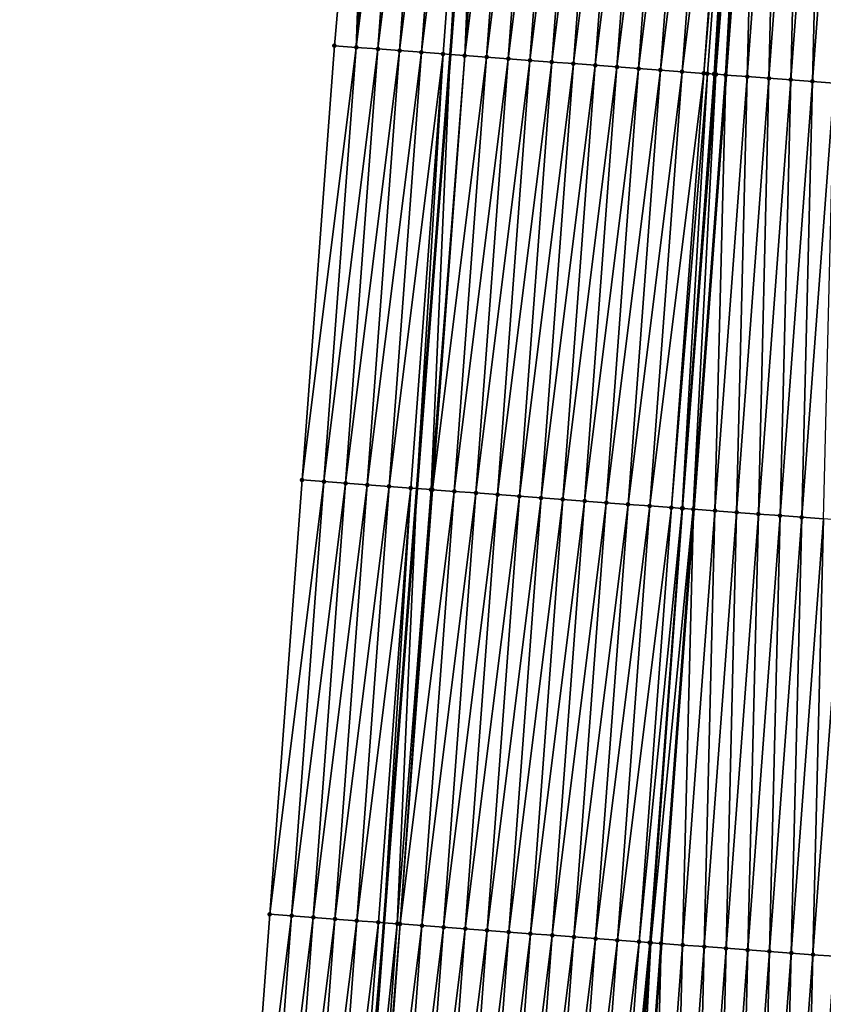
# Model space of a CAD drawing. Header units: feet. Extents: x 2017424 to 2024169, y 808042 to 818730.
# Tile 45 of 256: x 2023485 to 2023522, y 809444 to 809489. Entities that reach past the tile are written whole.
import ezdxf

# ---------------------------------------------------------------- set-up
doc = ezdxf.new("R2010")
doc.units = ezdxf.units.FT
doc.header["$MEASUREMENT"] = 0
for name, color, linetype, lineweight in [('EP_Travel Lane', 172, 'Continuous', 53), ('NB-Road Shots', 141, 'Continuous', 100), ('NB-Road X-Section', 40, 'Continuous', 13), ('STRIPING', 60, 'Continuous', 53)]:
    doc.layers.add(name, color=color, linetype=linetype, lineweight=lineweight)
doc.layers.add('I-77-MM15-17_NB-Surface-BORDER', color=7, linetype='Continuous')
doc.layers.add('I-77-MM15-17_NB-Surface-TIN', color=7, linetype='Continuous')

msp = doc.modelspace()

# ---------------------------------------------------------------- linework, layer by layer
at = {"layer": 'EP_Travel Lane'}
msp.add_polyline3d([(2023509.236496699, 809547.563462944, 270.0970885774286), (2023507.715381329, 809527.6243249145, 269.7518463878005), (2023506.194243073, 809507.684886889, 269.425646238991), (2023504.673066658, 809487.7449486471, 269.1311814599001), (2023503.151907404, 809467.8052353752, 268.8224401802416), (2023501.630750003, 809447.8655463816, 268.5121666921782), (2023500.152935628, 809427.9218634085, 268.1760896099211), (2023498.701249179, 809407.9777475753, 267.8178817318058), (2023497.249540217, 809388.0333224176, 267.4797776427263), (2023495.797789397, 809368.0883222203, 267.1790555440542), (2023494.346022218, 809348.1430972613, 266.8929372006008), (2023492.89421174, 809328.1972774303, 266.6454853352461), (2023491.442442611, 809308.2520256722, 266.3610996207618), (2023489.990689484, 809288.3069937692, 266.062438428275)], dxfattribs=at)
at = {"layer": 'I-77-MM15-17_NB-Surface-BORDER', "color": 3, "linetype": 'Continuous', "lineweight": -3}
msp.add_polyline3d([(2023484.917398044, 809288.6873672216, 265.863454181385), (2023486.682043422, 809308.6090501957, 266.1672509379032), (2023487.821304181, 809328.5776340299, 266.4457465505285), (2023488.69124467, 809348.5665305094, 266.7058925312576), (2023490.463138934, 809368.4877593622, 267.0042023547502), (2023491.946282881, 809388.4308193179, 267.279425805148), (2023493.429371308, 809408.3731327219, 267.6031870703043), (2023494.91241544, 809428.3148505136, 267.9656632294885), (2023496.396110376, 809448.2585613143, 268.2995295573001), (2023497.880539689, 809468.2009410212, 268.6125259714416), (2023499.364954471, 809488.1431255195, 268.9379202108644), (2023501.090238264, 809508.067609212, 269.2488958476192), (2023502.702626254, 809528.000499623, 269.5596571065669), (2023504.935619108, 809547.8863730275, 269.9222758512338)], dxfattribs=at)
at = {"layer": 'I-77-MM15-17_NB-Surface-TIN', "color": 128, "linetype": 'Continuous', "lineweight": -3}
for points in [[(2023499.364954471, 809488.1431255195, 268.9379202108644), (2023500.362156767, 809488.0683735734, 268.9710033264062), (2023501.090238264, 809508.067609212, 269.2488958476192)], [(2023500.362156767, 809488.0683735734, 268.9710033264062), (2023501.846601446, 809508.0109597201, 269.2709122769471), (2023501.090238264, 809508.067609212, 269.2488958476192)], [(2023500.362156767, 809488.0683735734, 268.9710033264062), (2023502.843803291, 809507.9362017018, 269.3043803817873), (2023501.846601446, 809508.0109597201, 269.2709122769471)], [(2023500.362156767, 809488.0683735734, 268.9710033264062), (2023501.35935753, 809487.9936010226, 269.0053938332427), (2023502.843803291, 809507.9362017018, 269.3043803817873)], [(2023501.35935753, 809487.9936010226, 269.0053938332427), (2023503.841008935, 809507.8614947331, 269.3346093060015), (2023502.843803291, 809507.9362017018, 269.3043803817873)], [(2023501.35935753, 809487.9936010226, 269.0053938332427), (2023502.356554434, 809487.9187766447, 269.0430728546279), (2023503.841008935, 809507.8614947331, 269.3346093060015)], [(2023502.356554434, 809487.9187766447, 269.0430728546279), (2023504.838216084, 809507.786807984, 269.3635552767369), (2023503.841008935, 809507.8614947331, 269.3346093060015)], [(2023502.356554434, 809487.9187766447, 269.0430728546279), (2023503.353761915, 809487.8440943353, 269.0717374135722), (2023504.838216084, 809507.786807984, 269.3635552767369)], [(2023503.353761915, 809487.8440943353, 269.0717374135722), (2023505.835400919, 809507.7118214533, 269.4115228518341), (2023504.838216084, 809507.786807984, 269.3635552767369)], [(2023503.353761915, 809487.8440943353, 269.0717374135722), (2023504.350946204, 809487.7691004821, 269.1201699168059), (2023505.835400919, 809507.7118214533, 269.4115228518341)], [(2023504.350946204, 809487.7691004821, 269.1201699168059), (2023504.673066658, 809487.7449486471, 269.1311814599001), (2023505.835400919, 809507.7118214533, 269.4115228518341)], [(2023505.835400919, 809507.7118214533, 269.4115228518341), (2023504.673066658, 809487.7449486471, 269.1311814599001), (2023506.194243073, 809507.684886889, 269.425646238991)], [(2023505.34814732, 809487.6943326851, 269.1542587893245), (2023506.194243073, 809507.684886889, 269.425646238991), (2023504.673066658, 809487.7449486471, 269.1311814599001)], [(2023505.34814732, 809487.6943326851, 269.1542587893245), (2023506.832595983, 809507.6369723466, 269.4507706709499), (2023506.194243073, 809507.684886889, 269.425646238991)], [(2023505.34814732, 809487.6943326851, 269.1542587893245), (2023507.829810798, 809507.56238858, 269.4731822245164), (2023506.832595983, 809507.6369723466, 269.4507706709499)], [(2023505.34814732, 809487.6943326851, 269.1542587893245), (2023506.345363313, 809487.6197647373, 269.1756669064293), (2023507.829810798, 809507.56238858, 269.4731822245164)], [(2023506.345363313, 809487.6197647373, 269.1756669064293), (2023508.827033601, 809507.4879121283, 269.4887844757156), (2023507.829810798, 809507.56238858, 269.4731822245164)], [(2023506.345363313, 809487.6197647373, 269.1756669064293), (2023507.342582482, 809487.5452394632, 269.1943673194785), (2023508.827033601, 809507.4879121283, 269.4887844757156)], [(2023507.342582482, 809487.5452394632, 269.1943673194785), (2023509.824245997, 809507.4132958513, 269.5132588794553), (2023508.827033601, 809507.4879121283, 269.4887844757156)], [(2023507.342582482, 809487.5452394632, 269.1943673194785), (2023508.339800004, 809487.4706920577, 269.2144720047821), (2023509.824245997, 809507.4132958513, 269.5132588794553)], [(2023508.339800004, 809487.4706920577, 269.2144720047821), (2023510.821455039, 809507.3386345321, 269.5405912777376), (2023509.824245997, 809507.4132958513, 269.5132588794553)], [(2023508.339800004, 809487.4706920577, 269.2144720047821), (2023509.337009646, 809487.3960388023, 269.2412930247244), (2023510.821455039, 809507.3386345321, 269.5405912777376)], [(2023509.337009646, 809487.3960388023, 269.2412930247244), (2023511.818665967, 809507.263998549, 269.5663160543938), (2023510.821455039, 809507.3386345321, 269.5405912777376)], [(2023509.337009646, 809487.3960388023, 269.2412930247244), (2023510.334222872, 809487.3214336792, 269.2650599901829), (2023511.818665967, 809507.263998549, 269.5663160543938)], [(2023510.334222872, 809487.3214336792, 269.2650599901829), (2023512.815879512, 809507.1893977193, 269.5898102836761), (2023511.818665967, 809507.263998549, 269.5663160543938)], [(2023510.334222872, 809487.3214336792, 269.2650599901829), (2023511.33143912, 809487.2468691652, 269.2862502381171), (2023512.815879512, 809507.1893977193, 269.5898102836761)], [(2023511.33143912, 809487.2468691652, 269.2862502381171), (2023513.813093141, 809507.1147980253, 269.6132324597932), (2023512.815879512, 809507.1893977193, 269.5898102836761)], [(2023511.33143912, 809487.2468691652, 269.2862502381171), (2023512.328651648, 809487.1722546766, 269.3106114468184), (2023513.813093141, 809507.1147980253, 269.6132324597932)], [(2023512.328651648, 809487.1722546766, 269.3106114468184), (2023514.810304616, 809507.0401693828, 269.6384914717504), (2023513.813093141, 809507.1147980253, 269.6132324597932)], [(2023512.328651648, 809487.1722546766, 269.3106114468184), (2023513.32586702, 809487.0976783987, 269.3325481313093), (2023514.810304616, 809507.0401693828, 269.6384914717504)], [(2023513.32586702, 809487.0976783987, 269.3325481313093), (2023515.80751531, 809506.9655302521, 269.6644159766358), (2023514.810304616, 809507.0401693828, 269.6384914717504)], [(2023513.32586702, 809487.0976783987, 269.3325481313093), (2023514.323080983, 809487.023083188, 269.3556861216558), (2023515.80751531, 809506.9655302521, 269.6644159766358)], [(2023514.323080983, 809487.023083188, 269.3556861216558), (2023516.804724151, 809506.8908662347, 269.691919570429), (2023515.80751531, 809506.9655302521, 269.6644159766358)], [(2023514.323080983, 809487.023083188, 269.3556861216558), (2023515.320293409, 809486.948467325, 269.3801345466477), (2023516.804724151, 809506.8908662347, 269.691919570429)], [(2023515.320293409, 809486.948467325, 269.3801345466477), (2023517.801935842, 809506.8162405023, 269.7169939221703), (2023516.804724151, 809506.8908662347, 269.691919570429)], [(2023515.320293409, 809486.948467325, 269.3801345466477), (2023516.31750699, 809486.8738669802, 269.4035983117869), (2023517.801935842, 809506.8162405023, 269.7169939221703)], [(2023516.31750699, 809486.8738669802, 269.4035983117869), (2023517.978011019, 809506.8030837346, 269.7201774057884), (2023517.801935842, 809506.8162405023, 269.7169939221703)], [(2023516.31750699, 809486.8738669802, 269.4035983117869), (2023516.484175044, 809486.861403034, 269.4072492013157), (2023517.978011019, 809506.8030837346, 269.7201774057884)], [(2023516.484175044, 809486.861403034, 269.4072492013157), (2023516.793221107, 809486.8383488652, 269.410406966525), (2023517.978011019, 809506.8030837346, 269.7201774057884)], [(2023516.793221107, 809486.8383488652, 269.410406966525), (2023518.342333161, 809506.775920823, 269.7229701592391), (2023517.978011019, 809506.8030837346, 269.7201774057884)], [(2023516.793221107, 809486.8383488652, 269.410406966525), (2023516.876704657, 809486.8321377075, 269.4102165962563), (2023518.342333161, 809506.775920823, 269.7229701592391)], [(2023516.876704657, 809486.8321377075, 269.4102165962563), (2023518.408246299, 809506.7710178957, 269.7227570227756), (2023518.342333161, 809506.775920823, 269.7229701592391)], [(2023516.876704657, 809486.8321377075, 269.4102165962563), (2023517.314748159, 809486.7996372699, 269.4035447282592), (2023518.408246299, 809506.7710178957, 269.7227570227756)], [(2023517.314748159, 809486.7996372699, 269.4035447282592), (2023518.799175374, 809506.741988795, 269.7183357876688), (2023518.408246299, 809506.7710178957, 269.7227570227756)], [(2023517.314748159, 809486.7996372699, 269.4035447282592), (2023517.322748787, 809486.7990449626, 269.4033411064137), (2023518.799175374, 809506.741988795, 269.7183357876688)], [(2023518.799175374, 809506.741988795, 269.7183357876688), (2023517.322748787, 809486.7990449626, 269.4033411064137), (2023518.807175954, 809506.7413963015, 269.7181441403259)], [(2023518.312019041, 809486.7258067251, 269.3781634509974), (2023518.807175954, 809506.7413963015, 269.7181441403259), (2023517.322748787, 809486.7990449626, 269.4033411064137)], [(2023518.312019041, 809486.7258067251, 269.3781634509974), (2023519.796444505, 809506.6681347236, 269.6944470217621), (2023518.807175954, 809506.7413963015, 269.7181441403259)], [(2023518.312019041, 809486.7258067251, 269.3781634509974), (2023519.309299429, 809486.652103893, 269.3446785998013), (2023519.796444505, 809506.6681347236, 269.6944470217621)], [(2023519.309299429, 809486.652103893, 269.3446785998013), (2023520.793720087, 809506.5943673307, 269.6650583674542), (2023519.796444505, 809506.6681347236, 269.6944470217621)], [(2023519.309299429, 809486.652103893, 269.3446785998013), (2023520.306568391, 809486.5782475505, 269.3209342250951), (2023520.793720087, 809506.5943673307, 269.6650583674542)], [(2023520.306568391, 809486.5782475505, 269.3209342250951), (2023521.79098851, 809506.5205037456, 269.6417732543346), (2023520.793720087, 809506.5943673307, 269.6650583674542)], [(2023520.306568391, 809486.5782475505, 269.3209342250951), (2023521.303830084, 809486.5042935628, 269.303385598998), (2023521.79098851, 809506.5205037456, 269.6417732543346)], [(2023521.303830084, 809486.5042935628, 269.303385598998), (2023522.788249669, 809506.4465425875, 269.6246793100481), (2023521.79098851, 809506.5205037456, 269.6417732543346)], [(2023521.303830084, 809486.5042935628, 269.303385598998), (2023522.301092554, 809486.4303500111, 269.2851747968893), (2023522.788249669, 809506.4465425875, 269.6246793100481)], [(2023497.880539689, 809468.2009410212, 268.6125259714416), (2023500.362156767, 809488.0683735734, 268.9710033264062), (2023499.364954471, 809488.1431255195, 268.9379202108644)], [(2023497.880539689, 809468.2009410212, 268.6125259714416), (2023498.877739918, 809468.1261613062, 268.6473713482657), (2023500.362156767, 809488.0683735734, 268.9710033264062)], [(2023498.877739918, 809468.1261613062, 268.6473713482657), (2023501.35935753, 809487.9936010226, 269.0053938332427), (2023500.362156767, 809488.0683735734, 268.9710033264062)], [(2023498.877739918, 809468.1261613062, 268.6473713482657), (2023499.874938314, 809468.0513569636, 268.6837793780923), (2023501.35935753, 809487.9936010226, 269.0053938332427)], [(2023499.874938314, 809468.0513569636, 268.6837793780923), (2023502.356554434, 809487.9187766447, 269.0430728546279), (2023501.35935753, 809487.9936010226, 269.0053938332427)], [(2023499.874938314, 809468.0513569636, 268.6837793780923), (2023500.872132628, 809467.97649778, 268.7236671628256), (2023502.356554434, 809487.9187766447, 269.0430728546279)], [(2023500.872132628, 809467.97649778, 268.7236671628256), (2023503.353761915, 809487.8440943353, 269.0717374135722), (2023502.356554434, 809487.9187766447, 269.0430728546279)], [(2023500.872132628, 809467.97649778, 268.7236671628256), (2023501.869334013, 809467.901733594, 268.7575271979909), (2023503.353761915, 809487.8440943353, 269.0717374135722)], [(2023501.869334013, 809467.901733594, 268.7575271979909), (2023504.350946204, 809487.7691004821, 269.1201699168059), (2023503.353761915, 809487.8440943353, 269.0717374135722)], [(2023501.869334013, 809467.901733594, 268.7575271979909), (2023502.866513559, 809467.8266760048, 268.8100041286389), (2023504.350946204, 809487.7691004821, 269.1201699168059)], [(2023502.866513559, 809467.8266760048, 268.8100041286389), (2023503.151907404, 809467.8052353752, 268.8224401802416), (2023504.350946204, 809487.7691004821, 269.1201699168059)], [(2023504.350946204, 809487.7691004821, 269.1201699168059), (2023503.151907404, 809467.8052353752, 268.8224401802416), (2023504.673066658, 809487.7449486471, 269.1311814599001)], [(2023503.799515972, 809467.7565828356, 268.8506597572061), (2023504.673066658, 809487.7449486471, 269.1311814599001), (2023503.151907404, 809467.8052353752, 268.8224401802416)], [(2023503.799515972, 809467.7565828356, 268.8506597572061), (2023505.34814732, 809487.6943326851, 269.1542587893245), (2023504.673066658, 809487.7449486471, 269.1311814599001)], [(2023503.799515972, 809467.7565828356, 268.8506597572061), (2023503.863704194, 809467.7517673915, 268.8530283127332), (2023505.34814732, 809487.6943326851, 269.1542587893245)], [(2023503.863704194, 809467.7517673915, 268.8530283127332), (2023506.345363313, 809487.6197647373, 269.1756669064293), (2023505.34814732, 809487.6943326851, 269.1542587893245)], [(2023503.863704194, 809467.7517673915, 268.8530283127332), (2023504.860926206, 809467.677280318, 268.8693051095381), (2023506.345363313, 809487.6197647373, 269.1756669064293)], [(2023504.860926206, 809467.677280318, 268.8693051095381), (2023507.342582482, 809487.5452394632, 269.1943673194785), (2023506.345363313, 809487.6197647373, 269.1756669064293)], [(2023504.860926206, 809467.677280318, 268.8693051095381), (2023505.858140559, 809467.6026903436, 268.8921111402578), (2023507.342582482, 809487.5452394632, 269.1943673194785)], [(2023505.858140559, 809467.6026903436, 268.8921111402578), (2023508.339800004, 809487.4706920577, 269.2144720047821), (2023507.342582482, 809487.5452394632, 269.1943673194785)], [(2023505.858140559, 809467.6026903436, 268.8921111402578), (2023506.855353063, 809467.5280755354, 268.9164929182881), (2023508.339800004, 809487.4706920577, 269.2144720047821)], [(2023506.855353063, 809467.5280755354, 268.9164929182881), (2023509.337009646, 809487.3960388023, 269.2412930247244), (2023508.339800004, 809487.4706920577, 269.2144720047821)], [(2023506.855353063, 809467.5280755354, 268.9164929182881), (2023507.85256167, 809467.453408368, 268.9441969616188), (2023509.337009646, 809487.3960388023, 269.2412930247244)], [(2023507.85256167, 809467.453408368, 268.9441969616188), (2023510.334222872, 809487.3214336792, 269.2650599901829), (2023509.337009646, 809487.3960388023, 269.2412930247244)], [(2023507.85256167, 809467.453408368, 268.9441969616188), (2023508.849767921, 809467.3787095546, 268.9739090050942), (2023510.334222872, 809487.3214336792, 269.2650599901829)], [(2023508.849767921, 809467.3787095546, 268.9739090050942), (2023511.33143912, 809487.2468691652, 269.2862502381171), (2023510.334222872, 809487.3214336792, 269.2650599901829)], [(2023508.849767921, 809467.3787095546, 268.9739090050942), (2023509.846985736, 809467.3041660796, 268.993764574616), (2023511.33143912, 809487.2468691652, 269.2862502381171)], [(2023509.846985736, 809467.3041660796, 268.993764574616), (2023512.328651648, 809487.1722546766, 269.3106114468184), (2023511.33143912, 809487.2468691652, 269.2862502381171)], [(2023509.846985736, 809467.3041660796, 268.993764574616), (2023510.844205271, 809467.2296457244, 269.0121531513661), (2023512.328651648, 809487.1722546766, 269.3106114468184)], [(2023510.844205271, 809467.2296457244, 269.0121531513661), (2023513.32586702, 809487.0976783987, 269.3325481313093), (2023512.328651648, 809487.1722546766, 269.3106114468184)], [(2023510.844205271, 809467.2296457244, 269.0121531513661), (2023511.841426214, 809467.155144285, 269.0293414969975), (2023513.32586702, 809487.0976783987, 269.3325481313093)], [(2023511.841426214, 809467.155144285, 269.0293414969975), (2023514.323080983, 809487.023083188, 269.3556861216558), (2023513.32586702, 809487.0976783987, 269.3325481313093)], [(2023511.841426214, 809467.155144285, 269.0293414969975), (2023512.838638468, 809467.0805261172, 269.0539364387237), (2023514.323080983, 809487.023083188, 269.3556861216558)], [(2023512.838638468, 809467.0805261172, 269.0539364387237), (2023515.320293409, 809486.948467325, 269.3801345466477), (2023514.323080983, 809487.023083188, 269.3556861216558)], [(2023512.838638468, 809467.0805261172, 269.0539364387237), (2023513.835846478, 809467.0058509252, 269.0821496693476), (2023515.320293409, 809486.948467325, 269.3801345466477)], [(2023513.835846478, 809467.0058509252, 269.0821496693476), (2023516.31750699, 809486.8738669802, 269.4035983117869), (2023515.320293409, 809486.948467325, 269.3801345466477)], [(2023513.835846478, 809467.0058509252, 269.0821496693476), (2023514.833064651, 809466.9313122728, 269.1016992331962), (2023516.31750699, 809486.8738669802, 269.4035983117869)], [(2023514.833064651, 809466.9313122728, 269.1016992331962), (2023516.484175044, 809486.861403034, 269.4072492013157), (2023516.31750699, 809486.8738669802, 269.4035983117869)], [(2023514.833064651, 809466.9313122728, 269.1016992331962), (2023515.319338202, 809466.8949466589, 269.1123886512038), (2023516.484175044, 809486.861403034, 269.4072492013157)], [(2023515.319338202, 809466.8949466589, 269.1123886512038), (2023516.793221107, 809486.8383488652, 269.410406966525), (2023516.484175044, 809486.861403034, 269.4072492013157)], [(2023515.319338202, 809466.8949466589, 269.1123886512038), (2023515.3415625, 809466.8932932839, 269.1123311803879), (2023516.793221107, 809486.8383488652, 269.410406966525)], [(2023515.3415625, 809466.8932932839, 269.1123311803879), (2023516.876704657, 809486.8321377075, 269.4102165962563), (2023516.793221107, 809486.8383488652, 269.410406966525)], [(2023515.3415625, 809466.8932932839, 269.1123311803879), (2023515.830302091, 809466.8570324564, 269.1048252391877), (2023516.876704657, 809486.8321377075, 269.4102165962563)], [(2023515.830302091, 809466.8570324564, 269.1048252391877), (2023517.314748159, 809486.7996372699, 269.4035447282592), (2023516.876704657, 809486.8321377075, 269.4102165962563)], [(2023515.830302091, 809466.8570324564, 269.1048252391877), (2023515.838302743, 809466.8564400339, 269.1046287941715), (2023517.314748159, 809486.7996372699, 269.4035447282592)], [(2023517.314748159, 809486.7996372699, 269.4035447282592), (2023515.838302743, 809466.8564400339, 269.1046287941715), (2023517.322748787, 809486.7990449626, 269.4033411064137)], [(2023516.827571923, 809466.7831878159, 269.0803386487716), (2023517.322748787, 809486.7990449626, 269.4033411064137), (2023515.838302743, 809466.8564400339, 269.1046287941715)], [(2023516.827571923, 809466.7831878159, 269.0803386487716), (2023518.312019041, 809486.7258067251, 269.3781634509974), (2023517.322748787, 809486.7990449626, 269.4033411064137)], [(2023516.827571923, 809466.7831878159, 269.0803386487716), (2023517.8248512, 809466.7094700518, 269.0478015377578), (2023518.312019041, 809486.7258067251, 269.3781634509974)], [(2023517.8248512, 809466.7094700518, 269.0478015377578), (2023519.309299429, 809486.652103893, 269.3446785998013), (2023518.312019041, 809486.7258067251, 269.3781634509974)], [(2023517.8248512, 809466.7094700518, 269.0478015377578), (2023518.822117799, 809466.6355819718, 269.0260712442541), (2023519.309299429, 809486.652103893, 269.3446785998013)], [(2023518.822117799, 809466.6355819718, 269.0260712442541), (2023520.306568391, 809486.5782475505, 269.3209342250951), (2023519.309299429, 809486.652103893, 269.3446785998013)], [(2023518.822117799, 809466.6355819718, 269.0260712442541), (2023519.819378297, 809466.5616119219, 269.0095420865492), (2023520.306568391, 809486.5782475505, 269.3209342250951)], [(2023519.819378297, 809466.5616119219, 269.0095420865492), (2023521.303830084, 809486.5042935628, 269.303385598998), (2023520.306568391, 809486.5782475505, 269.3209342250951)], [(2023519.819378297, 809466.5616119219, 269.0095420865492), (2023520.816635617, 809466.4875991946, 268.9957208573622), (2023521.303830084, 809486.5042935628, 269.303385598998)], [(2023520.816635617, 809466.4875991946, 268.9957208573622), (2023522.301092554, 809486.4303500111, 269.2851747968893), (2023521.303830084, 809486.5042935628, 269.303385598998)], [(2023520.816635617, 809466.4875991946, 268.9957208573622), (2023521.813898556, 809466.4136619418, 268.9771106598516), (2023522.301092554, 809486.4303500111, 269.2851747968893)], [(2023496.396110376, 809448.2585613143, 268.2995295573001), (2023498.877739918, 809468.1261613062, 268.6473713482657), (2023497.880539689, 809468.2009410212, 268.6125259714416)], [(2023496.396110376, 809448.2585613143, 268.2995295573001), (2023497.393313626, 809448.1838221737, 268.3318001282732), (2023498.877739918, 809468.1261613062, 268.6473713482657)], [(2023497.393313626, 809448.1838221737, 268.3318001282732), (2023499.874938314, 809468.0513569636, 268.6837793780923), (2023498.877739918, 809468.1261613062, 268.6473713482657)], [(2023497.393313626, 809448.1838221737, 268.3318001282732), (2023498.390509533, 809448.1089844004, 268.37032910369), (2023499.874938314, 809468.0513569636, 268.6837793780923)], [(2023498.390509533, 809448.1089844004, 268.37032910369), (2023500.872132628, 809467.97649778, 268.7236671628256), (2023499.874938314, 809468.0513569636, 268.6837793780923)], [(2023498.390509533, 809448.1089844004, 268.37032910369), (2023499.387700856, 809448.0340850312, 268.4127664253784), (2023500.872132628, 809467.97649778, 268.7236671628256)], [(2023499.387700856, 809448.0340850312, 268.4127664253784), (2023501.869334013, 809467.901733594, 268.7575271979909), (2023500.872132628, 809467.97649778, 268.7236671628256)], [(2023499.387700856, 809448.0340850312, 268.4127664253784), (2023500.384908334, 809447.9594027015, 268.4414322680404), (2023501.869334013, 809467.901733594, 268.7575271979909)], [(2023500.384908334, 809447.9594027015, 268.4414322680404), (2023502.866513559, 809467.8266760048, 268.8100041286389), (2023501.869334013, 809467.901733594, 268.7575271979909)], [(2023500.384908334, 809447.9594027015, 268.4414322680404), (2023501.382079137, 809447.8842276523, 268.5013619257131), (2023502.866513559, 809467.8266760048, 268.8100041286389)], [(2023501.382079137, 809447.8842276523, 268.5013619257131), (2023501.630750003, 809447.8655463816, 268.5121666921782), (2023502.866513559, 809467.8266760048, 268.8100041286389)], [(2023502.866513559, 809467.8266760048, 268.8100041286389), (2023501.630750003, 809447.8655463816, 268.5121666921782), (2023503.151907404, 809467.8052353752, 268.8224401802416)], [(2023502.249705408, 809447.8190476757, 268.5390603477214), (2023503.151907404, 809467.8052353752, 268.8224401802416), (2023501.630750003, 809447.8655463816, 268.5121666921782)], [(2023502.249705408, 809447.8190476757, 268.5390603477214), (2023503.799515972, 809467.7565828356, 268.8506597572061), (2023503.151907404, 809467.8052353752, 268.8224401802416)], [(2023502.249705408, 809447.8190476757, 268.5390603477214), (2023502.379270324, 809447.8093264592, 268.5439149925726), (2023503.799515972, 809467.7565828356, 268.8506597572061)], [(2023502.379270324, 809447.8093264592, 268.5439149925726), (2023503.863704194, 809467.7517673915, 268.8530283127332), (2023503.799515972, 809467.7565828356, 268.8506597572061)], [(2023502.379270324, 809447.8093264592, 268.5439149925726), (2023504.860926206, 809467.677280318, 268.8693051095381), (2023503.863704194, 809467.7517673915, 268.8530283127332)], [(2023502.379270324, 809447.8093264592, 268.5439149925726), (2023503.376483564, 809447.7347215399, 268.5676689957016), (2023504.860926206, 809467.677280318, 268.8693051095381)], [(2023503.376483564, 809447.7347215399, 268.5676689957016), (2023505.858140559, 809467.6026903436, 268.8921111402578), (2023504.860926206, 809467.677280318, 268.8693051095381)], [(2023503.376483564, 809447.7347215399, 268.5676689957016), (2023504.373700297, 809447.6601635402, 268.5884458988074), (2023505.858140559, 809467.6026903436, 268.8921111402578)], [(2023504.373700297, 809447.6601635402, 268.5884458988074), (2023506.855353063, 809467.5280755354, 268.9164929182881), (2023505.858140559, 809467.6026903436, 268.8921111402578)], [(2023504.373700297, 809447.6601635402, 268.5884458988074), (2023505.370912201, 809447.5855406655, 268.6133391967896), (2023506.855353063, 809467.5280755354, 268.9164929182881)], [(2023505.370912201, 809447.5855406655, 268.6133391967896), (2023507.85256167, 809467.453408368, 268.9441969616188), (2023506.855353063, 809467.5280755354, 268.9164929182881)], [(2023505.370912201, 809447.5855406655, 268.6133391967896), (2023506.36811788, 809447.5108341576, 268.6435391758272), (2023507.85256167, 809467.453408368, 268.9441969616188)], [(2023506.36811788, 809447.5108341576, 268.6435391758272), (2023508.849767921, 809467.3787095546, 268.9739090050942), (2023507.85256167, 809467.453408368, 268.9441969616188)], [(2023506.36811788, 809447.5108341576, 268.6435391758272), (2023507.365327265, 809447.4361774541, 268.6705789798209), (2023508.849767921, 809467.3787095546, 268.9739090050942)], [(2023507.365327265, 809447.4361774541, 268.6705789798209), (2023509.846985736, 809467.3041660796, 268.993764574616), (2023508.849767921, 809467.3787095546, 268.9739090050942)], [(2023507.365327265, 809447.4361774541, 268.6705789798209), (2023508.362544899, 809447.3616315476, 268.6905885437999), (2023509.846985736, 809467.3041660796, 268.993764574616)], [(2023508.362544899, 809447.3616315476, 268.6905885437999), (2023510.844205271, 809467.2296457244, 269.0121531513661), (2023509.846985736, 809467.3041660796, 268.993764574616)], [(2023508.362544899, 809447.3616315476, 268.6905885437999), (2023509.359763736, 809447.2871018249, 268.7095712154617), (2023510.844205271, 809467.2296457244, 269.0121531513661)], [(2023509.359763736, 809447.2871018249, 268.7095712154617), (2023511.841426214, 809467.155144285, 269.0293414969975), (2023510.844205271, 809467.2296457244, 269.0121531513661)], [(2023509.359763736, 809447.2871018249, 268.7095712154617), (2023510.356981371, 809447.2125559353, 268.7295796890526), (2023511.841426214, 809467.155144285, 269.0293414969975)], [(2023510.356981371, 809447.2125559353, 268.7295796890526), (2023512.838638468, 809467.0805261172, 269.0539364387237), (2023511.841426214, 809467.155144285, 269.0293414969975)], [(2023510.356981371, 809447.2125559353, 268.7295796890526), (2023511.354196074, 809447.1379706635, 268.7520870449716), (2023512.838638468, 809467.0805261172, 269.0539364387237)], [(2023511.354196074, 809447.1379706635, 268.7520870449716), (2023513.835846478, 809467.0058509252, 269.0821496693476), (2023512.838638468, 809467.0805261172, 269.0539364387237)], [(2023511.354196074, 809447.1379706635, 268.7520870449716), (2023512.35140712, 809447.0633362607, 268.7777118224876), (2023513.835846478, 809467.0058509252, 269.0821496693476)], [(2023512.35140712, 809447.0633362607, 268.7777118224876), (2023514.833064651, 809466.9313122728, 269.1016992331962), (2023513.835846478, 809467.0058509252, 269.0821496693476)], [(2023512.35140712, 809447.0633362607, 268.7777118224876), (2023513.348624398, 809446.9887855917, 268.7980235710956), (2023514.833064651, 809466.9313122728, 269.1016992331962)], [(2023513.348624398, 809446.9887855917, 268.7980235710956), (2023515.319338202, 809466.8949466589, 269.1123886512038), (2023514.833064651, 809466.9313122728, 269.1016992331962)], [(2023513.348624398, 809446.9887855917, 268.7980235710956), (2023513.838097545, 809446.9522764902, 268.8027385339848), (2023515.319338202, 809466.8949466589, 269.1123886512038)], [(2023513.838097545, 809446.9522764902, 268.8027385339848), (2023515.3415625, 809466.8932932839, 269.1123311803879), (2023515.319338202, 809466.8949466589, 269.1123886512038)], [(2023513.838097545, 809446.9522764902, 268.8027385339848), (2023513.88036165, 809446.9491315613, 268.8026729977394), (2023515.3415625, 809466.8932932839, 269.1123311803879)], [(2023513.88036165, 809446.9491315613, 268.8026729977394), (2023515.830302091, 809466.8570324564, 269.1048252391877), (2023515.3415625, 809466.8932932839, 269.1123311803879)], [(2023513.88036165, 809446.9491315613, 268.8026729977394), (2023514.345865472, 809446.9145545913, 268.7980518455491), (2023515.830302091, 809466.8570324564, 269.1048252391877)], [(2023514.345865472, 809446.9145545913, 268.7980518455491), (2023514.353866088, 809446.9139612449, 268.7979138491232), (2023515.830302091, 809466.8570324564, 269.1048252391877)], [(2023515.830302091, 809466.8570324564, 269.1048252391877), (2023514.353866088, 809446.9139612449, 268.7979138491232), (2023515.838302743, 809466.8564400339, 269.1046287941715)], [(2023515.343126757, 809446.8405951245, 268.7808508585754), (2023515.838302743, 809466.8564400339, 269.1046287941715), (2023514.353866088, 809446.9139612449, 268.7979138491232)], [(2023515.343126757, 809446.8405951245, 268.7808508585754), (2023516.827571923, 809466.7831878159, 269.0803386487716), (2023515.838302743, 809466.8564400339, 269.1046287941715)], [(2023515.343126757, 809446.8405951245, 268.7808508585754), (2023516.340405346, 809446.7668681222, 268.7488996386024), (2023516.827571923, 809466.7831878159, 269.0803386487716)], [(2023516.340405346, 809446.7668681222, 268.7488996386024), (2023517.8248512, 809466.7094700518, 269.0478015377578), (2023516.827571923, 809466.7831878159, 269.0803386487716)], [(2023516.340405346, 809446.7668681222, 268.7488996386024), (2023517.337671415, 809446.6929729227, 268.7276207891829), (2023517.8248512, 809466.7094700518, 269.0478015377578)], [(2023517.337671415, 809446.6929729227, 268.7276207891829), (2023518.822117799, 809466.6355819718, 269.0260712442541), (2023517.8248512, 809466.7094700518, 269.0478015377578)], [(2023517.337671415, 809446.6929729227, 268.7276207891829), (2023518.334931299, 809446.6189946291, 268.7116144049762), (2023518.822117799, 809466.6355819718, 269.0260712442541)], [(2023518.334931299, 809446.6189946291, 268.7116144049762), (2023519.819378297, 809466.5616119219, 269.0095420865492), (2023518.822117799, 809466.6355819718, 269.0260712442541)], [(2023518.334931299, 809446.6189946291, 268.7116144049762), (2023519.332190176, 809446.5450028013, 268.6964667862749), (2023519.819378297, 809466.5616119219, 269.0095420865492)], [(2023519.332190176, 809446.5450028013, 268.6964667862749), (2023520.816635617, 809466.4875991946, 268.9957208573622), (2023519.819378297, 809466.5616119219, 269.0095420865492)], [(2023519.332190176, 809446.5450028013, 268.6964667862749), (2023520.329453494, 809446.4710706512, 268.6775325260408), (2023520.816635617, 809466.4875991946, 268.9957208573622)], [(2023520.329453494, 809446.4710706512, 268.6775325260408), (2023521.813898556, 809466.4136619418, 268.9771106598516), (2023520.816635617, 809466.4875991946, 268.9957208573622)], [(2023520.329453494, 809446.4710706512, 268.6775325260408), (2023521.326726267, 809446.3972655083, 268.6505394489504), (2023521.813898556, 809466.4136619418, 268.9771106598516)], [(2023521.326726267, 809446.3972655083, 268.6505394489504), (2023522.811172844, 809466.3398771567, 268.9488261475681), (2023521.813898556, 809466.4136619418, 268.9771106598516)], [(2023521.326726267, 809446.3972655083, 268.6505394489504), (2023522.324002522, 809446.3235071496, 268.6205778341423), (2023522.811172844, 809466.3398771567, 268.9488261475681)], [(2023494.91241544, 809428.3148505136, 267.9656632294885), (2023497.393313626, 809448.1838221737, 268.3318001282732), (2023496.396110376, 809448.2585613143, 268.2995295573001)], [(2023494.91241544, 809428.3148505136, 267.9656632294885), (2023495.909625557, 809428.240203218, 267.9970696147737), (2023497.393313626, 809448.1838221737, 268.3318001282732)], [(2023495.909625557, 809428.240203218, 267.9970696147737), (2023498.390509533, 809448.1089844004, 268.37032910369), (2023497.393313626, 809448.1838221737, 268.3318001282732)], [(2023495.909625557, 809428.240203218, 267.9970696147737), (2023496.906829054, 809428.1654669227, 268.0342609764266), (2023498.390509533, 809448.1089844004, 268.37032910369)], [(2023496.906829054, 809428.1654669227, 268.0342609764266), (2023499.387700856, 809448.0340850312, 268.4127664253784), (2023498.390509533, 809448.1089844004, 268.37032910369)], [(2023496.906829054, 809428.1654669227, 268.0342609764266), (2023497.904027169, 809428.0906582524, 268.0761567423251), (2023499.387700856, 809448.0340850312, 268.4127664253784)], [(2023497.904027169, 809428.0906582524, 268.0761567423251), (2023500.384908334, 809447.9594027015, 268.4414322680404), (2023499.387700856, 809448.0340850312, 268.4127664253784)], [(2023497.904027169, 809428.0906582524, 268.0761567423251), (2023498.901237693, 809428.0160164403, 268.1072067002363), (2023500.384908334, 809447.9594027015, 268.4414322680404)], [(2023498.901237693, 809428.0160164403, 268.1072067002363), (2023501.382079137, 809447.8842276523, 268.5013619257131), (2023500.384908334, 809447.9594027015, 268.4414322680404)], [(2023498.901237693, 809428.0160164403, 268.1072067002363), (2023499.898417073, 809427.9409558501, 268.1654772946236), (2023501.382079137, 809447.8842276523, 268.5013619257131)], [(2023499.898417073, 809427.9409558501, 268.1654772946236), (2023501.630750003, 809447.8655463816, 268.5121666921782), (2023501.382079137, 809447.8842276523, 268.5013619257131)], [(2023499.898417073, 809427.9409558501, 268.1654772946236), (2023500.152935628, 809427.9218634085, 268.1760896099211), (2023501.630750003, 809447.8655463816, 268.5121666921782)], [(2023502.249705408, 809447.8190476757, 268.5390603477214), (2023501.630750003, 809447.8655463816, 268.5121666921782), (2023500.152935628, 809427.9218634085, 268.1760896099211)], [(2023500.776836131, 809427.8750621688, 268.2021035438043), (2023502.249705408, 809447.8190476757, 268.5390603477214), (2023500.152935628, 809427.9218634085, 268.1760896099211)], [(2023500.776836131, 809427.8750621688, 268.2021035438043), (2023502.379270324, 809447.8093264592, 268.5439149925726), (2023502.249705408, 809447.8190476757, 268.5390603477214)], [(2023500.776836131, 809427.8750621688, 268.2021035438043), (2023500.895615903, 809427.8661567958, 268.2067480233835), (2023502.379270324, 809447.8093264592, 268.5439149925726)], [(2023500.895615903, 809427.8661567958, 268.2067480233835), (2023503.376483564, 809447.7347215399, 268.5676689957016), (2023502.379270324, 809447.8093264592, 268.5439149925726)], [(2023500.895615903, 809427.8661567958, 268.2067480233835), (2023501.892835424, 809427.7916359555, 268.2299347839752), (2023503.376483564, 809447.7347215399, 268.5676689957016)], [(2023501.892835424, 809427.7916359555, 268.2299347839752), (2023504.373700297, 809447.6601635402, 268.5884458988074), (2023503.376483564, 809447.7347215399, 268.5676689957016)], [(2023501.892835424, 809427.7916359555, 268.2299347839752), (2023502.890060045, 809427.7171836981, 268.2486636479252), (2023504.373700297, 809447.6601635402, 268.5884458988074)], [(2023502.890060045, 809427.7171836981, 268.2486636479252), (2023505.370912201, 809447.5855406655, 268.6133391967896), (2023504.373700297, 809447.6601635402, 268.5884458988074)], [(2023502.890060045, 809427.7171836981, 268.2486636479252), (2023503.88727974, 809427.6426652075, 268.271697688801), (2023505.370912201, 809447.5855406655, 268.6133391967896)], [(2023503.88727974, 809427.6426652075, 268.271697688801), (2023506.36811788, 809447.5108341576, 268.6435391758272), (2023505.370912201, 809447.5855406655, 268.6133391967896)], [(2023503.88727974, 809427.6426652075, 268.271697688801), (2023504.884492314, 809427.5680509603, 268.3009559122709), (2023506.36811788, 809447.5108341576, 268.6435391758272)], [(2023504.884492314, 809427.5680509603, 268.3009559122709), (2023507.365327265, 809447.4361774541, 268.6705789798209), (2023506.36811788, 809447.5108341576, 268.6435391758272)], [(2023504.884492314, 809427.5680509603, 268.3009559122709), (2023505.881703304, 809427.4934154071, 268.3315990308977), (2023507.365327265, 809447.4361774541, 268.6705789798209)], [(2023505.881703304, 809427.4934154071, 268.3315990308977), (2023508.362544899, 809447.3616315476, 268.6905885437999), (2023507.365327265, 809447.4361774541, 268.6705789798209)], [(2023505.881703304, 809427.4934154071, 268.3315990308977), (2023506.878921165, 809427.4188722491, 268.3562364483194), (2023508.362544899, 809447.3616315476, 268.6905885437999)], [(2023506.878921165, 809427.4188722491, 268.3562364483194), (2023509.359763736, 809447.2871018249, 268.7095712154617), (2023508.362544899, 809447.3616315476, 268.6905885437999)], [(2023506.878921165, 809427.4188722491, 268.3562364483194), (2023507.876145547, 809427.3444167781, 268.3751742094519), (2023509.359763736, 809447.2871018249, 268.7095712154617)], [(2023507.876145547, 809427.3444167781, 268.3751742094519), (2023510.356981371, 809447.2125559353, 268.7295796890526), (2023509.359763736, 809447.2871018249, 268.7095712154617)], [(2023507.876145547, 809427.3444167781, 268.3751742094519), (2023508.873367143, 809427.269923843, 268.3965471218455), (2023510.356981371, 809447.2125559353, 268.7295796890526)], [(2023508.873367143, 809427.269923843, 268.3965471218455), (2023511.354196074, 809447.1379706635, 268.7520870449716), (2023510.356981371, 809447.2125559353, 268.7295796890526)], [(2023508.873367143, 809427.269923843, 268.3965471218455), (2023509.870585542, 809427.1953879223, 268.420714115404), (2023511.354196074, 809447.1379706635, 268.7520870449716)], [(2023509.870585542, 809427.1953879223, 268.420714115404), (2023512.35140712, 809447.0633362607, 268.7777118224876), (2023511.354196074, 809447.1379706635, 268.7520870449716)], [(2023509.870585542, 809427.1953879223, 268.420714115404), (2023510.86779911, 809427.1207870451, 268.4491032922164), (2023512.35140712, 809447.0633362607, 268.7777118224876)], [(2023510.86779911, 809427.1207870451, 268.4491032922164), (2023513.348624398, 809446.9887855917, 268.7980235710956), (2023512.35140712, 809447.0633362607, 268.7777118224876)], [(2023510.86779911, 809427.1207870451, 268.4491032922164), (2023511.865021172, 809427.0463003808, 268.4700686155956), (2023513.348624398, 809446.9887855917, 268.7980235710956)], [(2023511.865021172, 809427.0463003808, 268.4700686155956), (2023513.838097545, 809446.9522764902, 268.8027385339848), (2023513.348624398, 809446.9887855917, 268.7980235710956)], [(2023511.865021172, 809427.0463003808, 268.4700686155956), (2023512.345424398, 809427.0103826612, 268.4823924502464), (2023513.838097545, 809446.9522764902, 268.8027385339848)], [(2023512.345424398, 809427.0103826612, 268.4823924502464), (2023513.88036165, 809446.9491315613, 268.8026729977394), (2023513.838097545, 809446.9522764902, 268.8027385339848)], [(2023512.345424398, 809427.0103826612, 268.4823924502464), (2023512.86226553, 809426.9721135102, 268.4715472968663), (2023513.88036165, 809446.9491315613, 268.8026729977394)], [(2023512.86226553, 809426.9721135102, 268.4715472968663), (2023514.345865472, 809446.9145545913, 268.7980518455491), (2023513.88036165, 809446.9491315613, 268.8026729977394)], [(2023512.86226553, 809426.9721135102, 268.4715472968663), (2023512.870266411, 809426.9715215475, 268.4713498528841), (2023514.345865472, 809446.9145545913, 268.7980518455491)], [(2023514.345865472, 809446.9145545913, 268.7980518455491), (2023512.870266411, 809426.9715215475, 268.4713498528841), (2023514.353866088, 809446.9139612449, 268.7979138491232)], [(2023513.859539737, 809426.8983280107, 268.4469367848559), (2023514.353866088, 809446.9139612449, 268.7979138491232), (2023512.870266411, 809426.9715215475, 268.4713498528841)], [(2023513.859539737, 809426.8983280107, 268.4469367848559), (2023515.343126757, 809446.8405951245, 268.7808508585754), (2023514.353866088, 809446.9139612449, 268.7979138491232)], [(2023513.859539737, 809426.8983280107, 268.4469367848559), (2023514.856819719, 809426.8246201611, 268.4172790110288), (2023515.343126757, 809446.8405951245, 268.7808508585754)], [(2023514.856819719, 809426.8246201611, 268.4172790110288), (2023516.340405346, 809446.7668681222, 268.7488996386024), (2023515.343126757, 809446.8405951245, 268.7808508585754)], [(2023514.856819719, 809426.8246201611, 268.4172790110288), (2023515.854091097, 809426.7507966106, 268.3951418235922), (2023516.340405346, 809446.7668681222, 268.7488996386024)], [(2023515.854091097, 809426.7507966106, 268.3951418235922), (2023517.337671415, 809446.6929729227, 268.7276207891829), (2023516.340405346, 809446.7668681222, 268.7488996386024)], [(2023515.854091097, 809426.7507966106, 268.3951418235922), (2023516.851355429, 809426.6768783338, 268.3791618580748), (2023517.337671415, 809446.6929729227, 268.7276207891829)], [(2023516.851355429, 809426.6768783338, 268.3791618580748), (2023518.334931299, 809446.6189946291, 268.7116144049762), (2023517.337671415, 809446.6929729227, 268.7276207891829)], [(2023516.851355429, 809426.6768783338, 268.3791618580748), (2023517.848622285, 809426.6029939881, 268.3609763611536), (2023518.334931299, 809446.6189946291, 268.7116144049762)], [(2023517.848622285, 809426.6029939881, 268.3609763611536), (2023519.332190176, 809446.5450028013, 268.6964667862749), (2023518.334931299, 809446.6189946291, 268.7116144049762)], [(2023517.848622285, 809426.6029939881, 268.3609763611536), (2023518.845892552, 809426.5291555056, 268.3398097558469), (2023519.332190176, 809446.5450028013, 268.6964667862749)], [(2023518.845892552, 809426.5291555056, 268.3398097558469), (2023520.329453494, 809446.4710706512, 268.6775325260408), (2023519.332190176, 809446.5450028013, 268.6964667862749)], [(2023518.845892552, 809426.5291555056, 268.3398097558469), (2023519.843166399, 809426.4553651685, 268.3155136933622), (2023520.329453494, 809446.4710706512, 268.6775325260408)], [(2023519.843166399, 809426.4553651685, 268.3155136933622), (2023521.326726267, 809446.3972655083, 268.6505394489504), (2023520.329453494, 809446.4710706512, 268.6775325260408)], [(2023519.843166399, 809426.4553651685, 268.3155136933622), (2023520.840443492, 809426.3816184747, 268.2883808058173), (2023521.326726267, 809446.3972655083, 268.6505394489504)], [(2023520.840443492, 809426.3816184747, 268.2883808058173), (2023522.324002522, 809446.3235071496, 268.6205778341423), (2023521.326726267, 809446.3972655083, 268.6505394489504)], [(2023520.840443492, 809426.3816184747, 268.2883808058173), (2023521.837717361, 809426.3078284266, 268.2640659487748), (2023522.324002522, 809446.3235071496, 268.6205778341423)]]:
    msp.add_3dface(points, dxfattribs=at)
at = {"layer": 'NB-Road Shots', "lineweight": 100}
for p in [(2023499.364954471, 809488.1431255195, 268.9379202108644), (2023500.362156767, 809488.0683735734, 268.9710033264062), (2023501.35935753, 809487.9936010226, 269.0053938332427), (2023502.356554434, 809487.9187766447, 269.0430728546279), (2023503.353761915, 809487.8440943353, 269.0717374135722), (2023504.350946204, 809487.7691004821, 269.1201699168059), (2023505.34814732, 809487.6943326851, 269.1542587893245), (2023506.345363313, 809487.6197647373, 269.1756669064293), (2023507.342582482, 809487.5452394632, 269.1943673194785), (2023508.339800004, 809487.4706920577, 269.2144720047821), (2023509.337009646, 809487.3960388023, 269.2412930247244), (2023510.334222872, 809487.3214336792, 269.2650599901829), (2023511.33143912, 809487.2468691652, 269.2862502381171), (2023512.328651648, 809487.1722546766, 269.3106114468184), (2023513.32586702, 809487.0976783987, 269.3325481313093), (2023514.323080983, 809487.023083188, 269.3556861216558), (2023515.320293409, 809486.948467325, 269.3801345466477), (2023516.31750699, 809486.8738669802, 269.4035983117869), (2023516.484175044, 809486.861403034, 269.4072492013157), (2023516.793221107, 809486.8383488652, 269.410406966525), (2023516.876704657, 809486.8321377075, 269.4102165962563), (2023517.314748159, 809486.7996372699, 269.4035447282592), (2023518.312019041, 809486.7258067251, 269.3781634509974), (2023519.309299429, 809486.652103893, 269.3446785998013), (2023520.306568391, 809486.5782475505, 269.3209342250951), (2023521.303830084, 809486.5042935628, 269.303385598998), (2023497.880539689, 809468.2009410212, 268.6125259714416), (2023498.877739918, 809468.1261613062, 268.6473713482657), (2023499.874938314, 809468.0513569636, 268.6837793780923), (2023500.872132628, 809467.97649778, 268.7236671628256), (2023501.869334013, 809467.901733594, 268.7575271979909), (2023502.866513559, 809467.8266760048, 268.8100041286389), (2023503.799515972, 809467.7565828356, 268.8506597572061), (2023503.863704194, 809467.7517673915, 268.8530283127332), (2023504.860926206, 809467.677280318, 268.8693051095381), (2023505.858140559, 809467.6026903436, 268.8921111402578), (2023506.855353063, 809467.5280755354, 268.9164929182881), (2023507.85256167, 809467.453408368, 268.9441969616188), (2023508.849767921, 809467.3787095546, 268.9739090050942), (2023509.846985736, 809467.3041660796, 268.993764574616), (2023510.844205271, 809467.2296457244, 269.0121531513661), (2023511.841426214, 809467.155144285, 269.0293414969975), (2023512.838638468, 809467.0805261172, 269.0539364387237), (2023513.835846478, 809467.0058509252, 269.0821496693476), (2023514.833064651, 809466.9313122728, 269.1016992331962), (2023515.319338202, 809466.8949466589, 269.1123886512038), (2023515.3415625, 809466.8932932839, 269.1123311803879), (2023515.830302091, 809466.8570324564, 269.1048252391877), (2023516.827571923, 809466.7831878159, 269.0803386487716), (2023517.8248512, 809466.7094700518, 269.0478015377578), (2023518.822117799, 809466.6355819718, 269.0260712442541), (2023519.819378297, 809466.5616119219, 269.0095420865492), (2023520.816635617, 809466.4875991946, 268.9957208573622), (2023496.396110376, 809448.2585613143, 268.2995295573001), (2023497.393313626, 809448.1838221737, 268.3318001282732), (2023498.390509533, 809448.1089844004, 268.37032910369), (2023499.387700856, 809448.0340850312, 268.4127664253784), (2023500.384908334, 809447.9594027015, 268.4414322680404), (2023501.382079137, 809447.8842276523, 268.5013619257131), (2023502.249705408, 809447.8190476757, 268.5390603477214), (2023502.379270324, 809447.8093264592, 268.5439149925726), (2023503.376483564, 809447.7347215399, 268.5676689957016), (2023504.373700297, 809447.6601635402, 268.5884458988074), (2023505.370912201, 809447.5855406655, 268.6133391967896), (2023506.36811788, 809447.5108341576, 268.6435391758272), (2023507.365327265, 809447.4361774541, 268.6705789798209), (2023508.362544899, 809447.3616315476, 268.6905885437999), (2023509.359763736, 809447.2871018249, 268.7095712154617), (2023510.356981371, 809447.2125559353, 268.7295796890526), (2023511.354196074, 809447.1379706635, 268.7520870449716), (2023512.35140712, 809447.0633362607, 268.7777118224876), (2023513.348624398, 809446.9887855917, 268.7980235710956), (2023513.838097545, 809446.9522764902, 268.8027385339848), (2023513.88036165, 809446.9491315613, 268.8026729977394), (2023514.345865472, 809446.9145545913, 268.7980518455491), (2023515.343126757, 809446.8405951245, 268.7808508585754), (2023516.340405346, 809446.7668681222, 268.7488996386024), (2023517.337671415, 809446.6929729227, 268.7276207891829), (2023518.334931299, 809446.6189946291, 268.7116144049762), (2023519.332190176, 809446.5450028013, 268.6964667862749), (2023520.329453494, 809446.4710706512, 268.6775325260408), (2023521.326726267, 809446.3972655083, 268.6505394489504)]:
    msp.add_point(p, dxfattribs=at)
at = {"layer": 'NB-Road X-Section', "extrusion": (0.07422128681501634, 0.9971165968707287, 0.01580167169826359), "elevation": 957345.0388855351, "flags": 128}
msp.add_lwpolyline([(-1957873.991973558, -14860.74515527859), (-1957872.991973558, -14860.7205039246), (-1957871.991973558, -14860.69542542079), (-1957870.991973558, -14860.67196359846), (-1957869.991973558, -14860.64936805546), (-1957868.991973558, -14860.62291186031), (-1957867.991973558, -14860.59862925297), (-1957866.991973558, -14860.57682007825), (-1957865.991973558, -14860.55237659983), (-1957864.991973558, -14860.52624910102), (-1957863.991973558, -14860.50042590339), (-1957862.991973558, -14860.47910259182), (-1957861.991973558, -14860.45955442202), (-1957860.991973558, -14860.4414010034), (-1957859.991973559, -14860.42119818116), (-1957858.991973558, -14860.39771681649), (-1957857.991973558, -14860.37646430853), (-1957856.991973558, -14860.35512929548), (-1957855.991973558, -14860.33640720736), (-1957854.991973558, -14860.31888834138), (-1957853.991973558, -14860.29430091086), (-1957852.991973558, -14860.2658430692), (-1957851.991973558, -14860.24291350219), (-1957850.991973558, -14860.222192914), (-1957849.991973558, -14860.20397983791), (-1957848.991973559, -14860.18642902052), (-1957847.991973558, -14860.16268168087), (-1957846.991973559, -14860.12919264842), (-1957845.991973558, -14860.1038082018), (-1957845.552726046, -14860.09713550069), (-1957845.46901176, -14860.09694510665), (-1957845.159106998, -14860.10010326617), (-1957844.991973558, -14860.10375461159), (-1957843.991973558, -14860.12722130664), (-1957842.991973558, -14860.1516727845), (-1957841.991973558, -14860.17481366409), (-1957840.991973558, -14860.1967530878), (-1957839.991973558, -14860.22111733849), (-1957838.991973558, -14860.24231023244), (-1957837.991973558, -14860.26608016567), (-1957836.991973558, -14860.29290453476), (-1957835.991973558, -14860.31301173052), (-1957834.991973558, -14860.33171447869), (-1957833.991973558, -14860.35312526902), (-1957832.991973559, -14860.38721839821), (-1957831.991973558, -14860.4356569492), (-1957830.991973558, -14860.46432508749), (-1957829.991973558, -14860.50200881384), (-1957828.991973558, -14860.53640361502), (-1957827.991973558, -14860.56949086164)], dxfattribs=at)
at = {"layer": 'NB-Road X-Section', "extrusion": (0.07422128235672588, 0.9971165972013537, 0.01580167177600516), "elevation": 957325.0301317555, "flags": 128}
msp.add_lwpolyline([(-1957873.99625434, -14860.72105619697), (-1957872.99625434, -14860.69646130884), (-1957871.99625434, -14860.67361688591), (-1957870.99625434, -14860.64945103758), (-1957869.99625434, -14860.62603285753), (-1957868.996254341, -14860.60472563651), (-1957867.99625434, -14860.58066026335), (-1957866.99625434, -14860.55839969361), (-1957865.99625434, -14860.53370924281), (-1957864.99625434, -14860.5061276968), (-1957863.996254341, -14860.47929665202), (-1957862.99625434, -14860.45733569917), (-1957861.99625434, -14860.43886329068), (-1957860.996254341, -14860.42004952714), (-1957859.99625434, -14860.39800073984), (-1957858.99625434, -14860.3724633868), (-1957857.99625434, -14860.34269803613), (-1957856.99625434, -14860.33322764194), (-1957855.996254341, -14860.31576786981), (-1957854.99625434, -14860.29578346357), (-1957853.99625434, -14860.27056627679), (-1957852.99625434, -14860.242446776), (-1957851.99625434, -14860.21415873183), (-1957850.99625434, -14860.19554621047), (-1957849.996254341, -14860.18172325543), (-1957848.99625434, -14860.16519203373), (-1957847.99625434, -14860.14345902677), (-1957846.99625434, -14860.11091785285), (-1957845.99625434, -14860.0864282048), (-1957845.506171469, -14860.07892132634), (-1957845.483885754, -14860.07886384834), (-1957844.99625434, -14860.08955460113), (-1957843.996254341, -14860.10910660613), (-1957842.99625434, -14860.13732335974), (-1957841.99625434, -14860.16192137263), (-1957840.99625434, -14860.17911186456), (-1957839.99625434, -14860.19750273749), (-1957838.99625434, -14860.21736078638), (-1957837.99625434, -14860.24707653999), (-1957836.99625434, -14860.27478404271), (-1957835.99625434, -14860.29916886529), (-1957834.99625434, -14860.3219777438), (-1957833.996254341, -14860.33825657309), (-1957833.931885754, -14860.34062542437), (-1957832.99625434, -14860.3812861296), (-1957831.99625434, -14860.43376961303), (-1957830.996254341, -14860.46763387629), (-1957829.99625434, -14860.50752664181), (-1957828.99625434, -14860.5439392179), (-1957827.996254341, -14860.57878894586)], dxfattribs=at)
at = {"layer": 'NB-Road X-Section', "extrusion": (0.07422128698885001, 0.9971165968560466, 0.01580167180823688), "elevation": 957305.0392254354, "flags": 128}
msp.add_lwpolyline([(-1957873.99180648, -14860.69262055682), (-1957872.991806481, -14860.66636651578), (-1957871.99180648, -14860.64119222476), (-1957870.991806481, -14860.61707725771), (-1957869.99180648, -14860.59510960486), (-1957868.991806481, -14860.57638591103), (-1957867.99180648, -14860.55883294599), (-1957866.99180648, -14860.53810254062), (-1957865.991806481, -14860.51405769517), (-1957864.991806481, -14860.4880079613), (-1957863.991806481, -14860.46203209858), (-1957862.991806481, -14860.44042300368), (-1957861.99180648, -14860.42258456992), (-1957860.99180648, -14860.40409125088), (-1957859.99180648, -14860.38220540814), (-1957858.991806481, -14860.35806332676), (-1957857.991806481, -14860.33484580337), (-1957856.99180648, -14860.31376258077), (-1957855.99180648, -14860.29745814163), (-1957854.99180648, -14860.27899953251), (-1957853.99180648, -14860.25483775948), (-1957852.99180648, -14860.22487240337), (-1957851.99180648, -14860.19787595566), (-1957850.99180648, -14860.17893933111), (-1957849.991806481, -14860.16378982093), (-1957848.991806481, -14860.14778143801), (-1957847.991806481, -14860.1264999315), (-1957846.991806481, -14860.09454472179), (-1957845.99180648, -14860.07734158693), (-1957845.525020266, -14860.0727198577), (-1957845.482639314, -14860.07265431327), (-1957844.99180648, -14860.07736986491), (-1957843.99180648, -14860.09768414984), (-1957842.99180648, -14860.12331212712), (-1957841.991806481, -14860.14582229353), (-1957840.99180648, -14860.16583326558), (-1957839.99180648, -14860.1848183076), (-1957838.991806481, -14860.20483037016), (-1957837.99180648, -14860.23187355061), (-1957836.99180648, -14860.26207730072), (-1957835.99180648, -14860.28697370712), (-1957834.991806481, -14860.30775320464), (-1957833.99180648, -14860.33151017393), (-1957833.861877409, -14860.33636542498), (-1957832.99180648, -14860.37406855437), (-1957831.99180648, -14860.43400569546), (-1957830.99180648, -14860.46267511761), (-1957829.99180648, -14860.50511773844), (-1957828.991806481, -14860.54365152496), (-1957827.991806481, -14860.57592612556)], dxfattribs=at)
at = {"layer": 'STRIPING'}
msp.add_polyline3d([(2023521.775982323, 809546.6254545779, 270.3886367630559), (2023520.291594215, 809526.6836279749, 270.040538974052), (2023518.807175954, 809506.7413963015, 269.7181441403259), (2023517.322748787, 809486.7990449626, 269.4033411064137), (2023515.838302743, 809466.8564400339, 269.1046287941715), (2023514.353866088, 809446.9139612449, 268.7979138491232), (2023512.870266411, 809426.9715215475, 268.4713498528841), (2023511.387211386, 809407.0296580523, 268.1183501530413), (2023509.904147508, 809387.0876755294, 267.7730872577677), (2023508.421070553, 809367.1455171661, 267.4392552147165), (2023506.937952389, 809347.202804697, 267.14143958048), (2023505.454793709, 809327.2595474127, 266.8790375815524), (2023503.971624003, 809307.3161418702, 266.6262705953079), (2023502.48850637, 809287.3734365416, 266.3279914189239)], dxfattribs=at)

doc.saveas('drawing.dxf')
